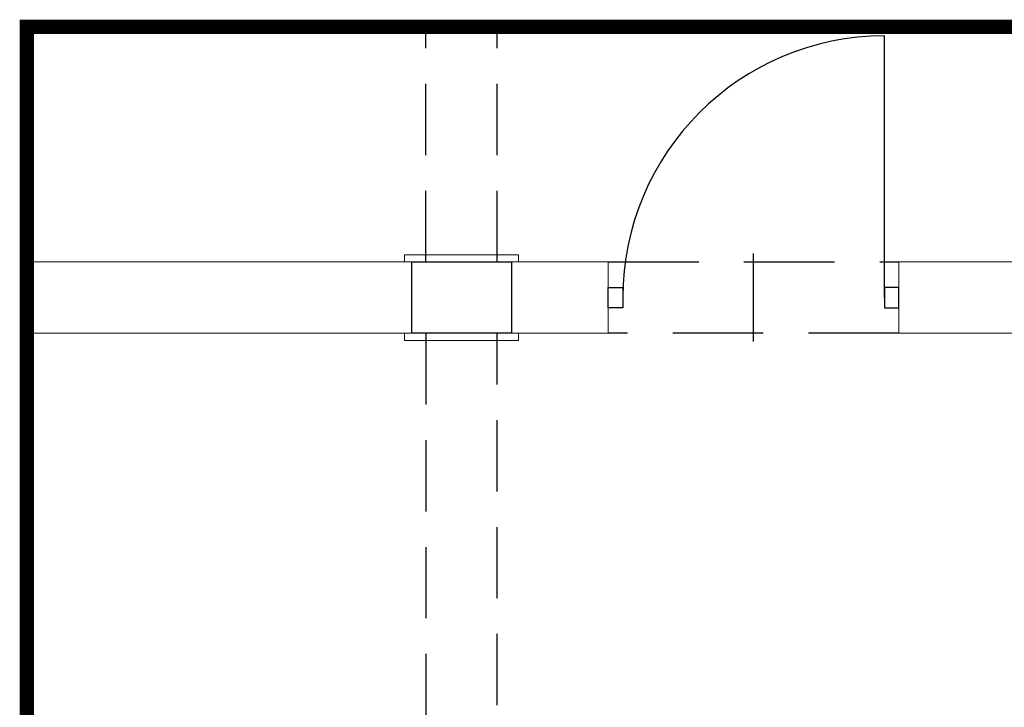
# Model space of a CAD drawing. Header units: inches. Extents: x 27484 to 71626, y -45113 to 39.
# Tile 29 of 256: x 33470 to 33815, y -39450 to -39209. Entities that reach past the tile are written whole.
import ezdxf

# ---------------------------------------------------------------- set-up
doc = ezdxf.new("R2010")
doc.units = ezdxf.units.IN
doc.header["$LTSCALE"] = 50
doc.header["$MEASUREMENT"] = 0
doc.linetypes.add('DASHED', pattern=[0.75, 0.5, -0.25])
doc.linetypes.add('DASHED2', pattern=[9.525, 6.35, -3.175])
for name, color, linetype, lineweight in [('A-obwiednia proj.', 4, 'Continuous', 50), ('A-PRZERYW', 7, 'DASHED2', 18), ('A-SCIANY', 5, 'Continuous', 18), ('mat', 7, 'Continuous', 9)]:
    doc.layers.add(name, color=color, linetype=linetype, lineweight=lineweight)
for name, color, linetype in [('A-podciagi', 3, 'DASHED'), ('A-rdzenie zelbetowe', 6, 'Continuous'), ('S-DRZ-', 7, 'Continuous'), ('S-DRZ-O', 7, 'Continuous'), ('S-DRZ-SKRZYD', 5, 'Continuous'), ('S-DRZ-WEGAR', 7, 'Continuous')]:
    doc.layers.add(name, color=color, linetype=linetype)

# ---------------------------------------------------------------- blocks, each defined once
blk = doc.blocks.new('D90-L-DL')
at = {"layer": 'S-DRZ-'}
blk.add_arc((-45, 0), 90, 270, 0, dxfattribs=at)
at = {"layer": 'S-DRZ-O'}
blk.add_line((0, 15.12), (0, -15.12), dxfattribs=at)
at = {"layer": 'S-DRZ-SKRZYD'}
blk.add_line((-45, 0), (-45, -90), dxfattribs=at)
at = {"layer": 'S-DRZ-WEGAR'}
for points in [[(-50, -3.5), (-45, -3.5), (-45, 3.5), (-50, 3.5)], [(45, 3.5), (50, 3.5), (50, -3.5), (45, -3.5)]]:
    blk.add_lwpolyline(points, close=True, dxfattribs=at)

msp = doc.modelspace()

# ---------------------------------------------------------------- linework, layer by layer
at = {"layer": 'A-obwiednia proj.', "linetype": 'DASHED', "lineweight": 50, "const_width": 5}
msp.add_lwpolyline([(33472.36538, -39211.59555), (35122.96815, -39211.59555), (35122.96815, -41318.59555), (33472.36538, -41318.59555)], close=True, dxfattribs=at)
at = {"layer": 'A-podciagi'}
for p, q in [((33612.48246, -39294.09555), (33612.48246, -39211.59555)), ((33637.48246, -39294.09555), (33637.48246, -39211.59555)), ((33612.48246, -39319.09555), (33612.48246, -39487.09555)), ((33637.48246, -39487.09555), (33637.48246, -39319.09555))]:
    msp.add_line(p, q, dxfattribs=at)
at = {"layer": 'A-PRZERYW', "lineweight": -3, "ltscale": 0.1}
for p, q in [((33676.48246, -39294.09555), (33778.48246, -39294.09555)), ((33778.48246, -39319.09555), (33676.48246, -39319.09555))]:
    msp.add_line(p, q, dxfattribs=at)
at = {"layer": 'A-rdzenie zelbetowe', "ltscale": 0.1}
msp.add_lwpolyline([(33607.48246, -39294.09555), (33642.48246, -39294.09555), (33642.48246, -39319.09555), (33607.48246, -39319.09555)], close=True, dxfattribs=at)
at = {"layer": 'A-SCIANY', "ltscale": 3}
for p, q in [((33472.36538, -39294.09555), (33604.98246, -39294.09555)), ((33644.98246, -39294.09555), (33676.48246, -39294.09555)), ((33676.48246, -39319.09555), (33676.48246, -39294.09555)), ((33778.48246, -39294.09555), (33837.48246, -39294.09555)), ((33817.48246, -39294.09555), (33778.48246, -39294.09555)), ((33778.48246, -39319.09555), (33778.48246, -39294.09555)), ((33604.98246, -39319.09555), (33472.36538, -39319.09555)), ((33676.48246, -39319.09555), (33642.48246, -39319.09555)), ((33837.48246, -39319.09555), (33778.48246, -39319.09555))]:
    msp.add_line(p, q, dxfattribs=at)
for points in [[(33604.98246, -39294.09555), (33604.98246, -39291.59555), (33644.98246, -39291.59555), (33644.98246, -39294.09555)], [(33604.98246, -39319.09555), (33604.98246, -39321.59555), (33644.98246, -39321.59555), (33644.98246, -39319.09555)]]:
    msp.add_lwpolyline(points, dxfattribs=at)
at = {"layer": 'mat', "ltscale": 0.1}
for p, q in [((33604.98246, -39294.09555), (33644.98246, -39294.09555)), ((33604.98246, -39319.09555), (33644.98246, -39319.09555))]:
    msp.add_line(p, q, dxfattribs=at)

# ---------------------------------------------------------------- block references
at = {"layer": 'A-SCIANY', "extrusion": (0, 0, -1), "xscale": -1.020000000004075, "yscale": 1.019999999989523, "zscale": -1.019999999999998, "rotation": 180}
msp.add_blockref('D90-L-DL', (-33727.48246, -39306.59555), dxfattribs=at)

doc.saveas('drawing.dxf')
